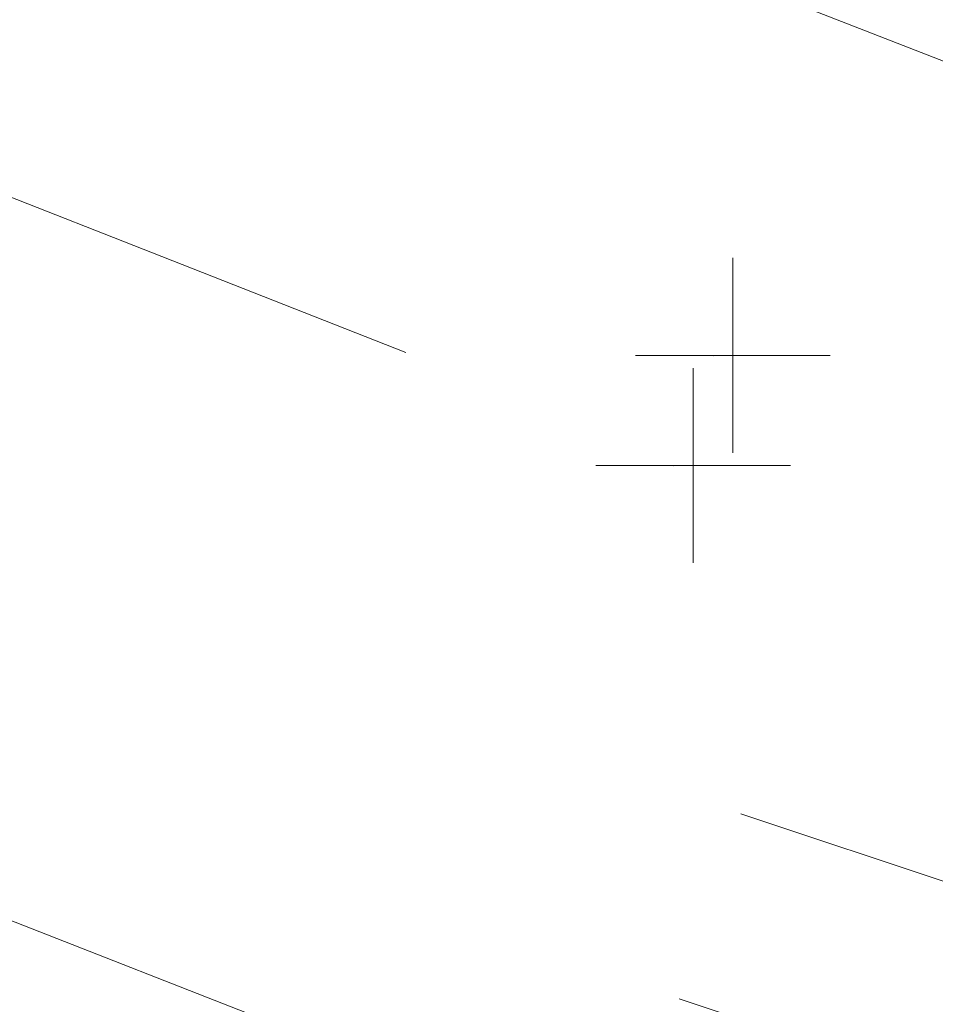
# Model space of a CAD drawing. Extents: x 413123 to 1465301, y 377724 to 504150.
# Tile 87 of 256: x 1463391.48 to 1463396.18, y 433205.37 to 433210.42. Entities that reach past the tile are written whole.
import ezdxf

# ---------------------------------------------------------------- set-up
doc = ezdxf.new("R2010")
doc.units = 0
doc.header["$MEASUREMENT"] = 0
for name, pattern in [('DGN Style 1', [8.732639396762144, 0.01453018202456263, -8.71810921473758]), ('DGN Style 3', [20.34225483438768, 14.53018202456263, -5.812072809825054]), ('DGN Style 5', [10.171127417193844, 4.35905460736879, -5.812072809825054]), ('gasex', [0]), ('ohcombex', [0])]:
    doc.linetypes.add(name, pattern=pattern)
for name, color, linetype, lineweight in [('DR_X_Storm_Sewer', 151, 'DGN Style 5', 0), ('PV_X_Curb', 120, 'DGN Style 1', 0), ('PV_X_EOP', 7, 'DGN Style 3', 0), ('UT_X_Gas', 40, 'gasex', 0), ('UT_X_Overhead_Combined', 30, 'ohcombex', 0)]:
    doc.layers.add(name, color=color, linetype=linetype, lineweight=lineweight)
doc.layers.add('SV_Observation (Construction)', color=97, linetype='DGN Style 1', lineweight=0, transparency=0.9)
doc.layers.add('SV_X_Shot_Marker (Construction)', color=40, linetype='Continuous', lineweight=0, transparency=0.5)

# ---------------------------------------------------------------- blocks, each defined once
blk = doc.blocks.new('SVPT_2806')
at = {"layer": 'SV_X_Shot_Marker (Construction)', "transparency": 33554495}
for p, q in [((0, 0.02500000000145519), (0, -0.02499999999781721)), ((-0.02499999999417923, 3.637978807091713e-12), (0.02500000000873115, 3.637978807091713e-12))]:
    blk.add_line(p, q, dxfattribs=at)
blk.add_point((0, 3.637978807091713e-12), dxfattribs=at)
blk = doc.blocks.new('SVPT_2807')
at = {"layer": 'SV_X_Shot_Marker (Construction)', "transparency": 33554495}
for p, q in [((0, 0.02500000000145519), (0, -0.02500000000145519)), ((-0.02499999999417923, 0), (0.02500000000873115, 0))]:
    blk.add_line(p, q, dxfattribs=at)
blk.add_point((0, 0), dxfattribs=at)

msp = doc.modelspace()

# ---------------------------------------------------------------- linework, layer by layer
at = {"layer": 'DR_X_Storm_Sewer'}
for p, q in [((1463418.622742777, 433198.5473154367, 571.8477647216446), (1463382.953915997, 433210.4140897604, 571.8477647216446)), ((1463418.307061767, 433197.5984500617, 571.8477647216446), (1463382.638234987, 433209.4652243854, 571.8477647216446))]:
    msp.add_line(p, q, dxfattribs=at)
at = {"layer": 'PV_X_Curb'}
for points, knots in [([(1463034.114341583, 433358.5354235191, 570.967442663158), (1463034.382762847, 433357.8525596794, 570.9829174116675), (1463034.902669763, 433356.6746703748, 570.9791408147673), (1463036.322057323, 433354.5205973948, 570.6849760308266), (1463037.748960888, 433352.2020754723, 570.6878951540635), (1463040.018756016, 433349.1857511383, 570.9427811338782), (1463042.639031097, 433346.7780487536, 570.7955674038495), (1463044.970687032, 433345.5933757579, 570.8824061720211), (1463045.921303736, 433345.2188641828, 570.878208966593), (1463051.106075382, 433343.1762354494, 570.8553169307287), (1463056.290847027, 433341.1336067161, 570.8324248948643), (1463061.475618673, 433339.0909779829, 570.809532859), (1463062.018547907, 433338.9041474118, 570.7725412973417), (1463062.561477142, 433338.7173168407, 570.7355497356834), (1463063.104406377, 433338.5304862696, 570.6985581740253), (1463069.657625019, 433335.9461940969, 570.7210719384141), (1463076.21084366, 433333.3619019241, 570.7435857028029), (1463082.764062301, 433330.7776097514, 570.7660994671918), (1463087.246478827, 433329.0023655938, 570.8028168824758), (1463091.728895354, 433327.2271214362, 570.8395342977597), (1463096.211311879, 433325.4518772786, 570.8762517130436), (1463096.878442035, 433325.1897515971, 570.9638925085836), (1463097.545572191, 433324.9276259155, 571.0515333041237), (1463098.212702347, 433324.6655002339, 571.1391740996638), (1463104.831686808, 433322.094946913, 571.1640382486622), (1463111.45067127, 433319.524393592, 571.1889023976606), (1463118.069655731, 433316.953840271, 571.2137665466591), (1463125.957183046, 433313.9138789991, 571.1851535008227), (1463133.844710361, 433310.8739177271, 571.1565404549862), (1463141.732237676, 433307.8339564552, 571.1279274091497), (1463145.767175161, 433306.241790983, 571.1313455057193), (1463149.802112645, 433304.6496255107, 571.134763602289), (1463153.83705013, 433303.0574600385, 571.1381816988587), (1463154.355066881, 433302.8054079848, 571.0924572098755), (1463154.873083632, 433302.5533559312, 571.0467327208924), (1463155.391100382, 433302.3013038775, 571.0010082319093), (1463159.740180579, 433300.5574304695, 571.007755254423), (1463164.089260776, 433298.8135570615, 571.0145022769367), (1463168.438340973, 433297.0696836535, 571.0212492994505), (1463173.76020955, 433294.9893866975, 571.0517121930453), (1463179.082078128, 433292.9090897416, 571.0821750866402), (1463184.403946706, 433290.8287927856, 571.1126379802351), (1463184.927832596, 433290.6024130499, 571.183469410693), (1463185.451718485, 433290.3760333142, 571.254300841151), (1463185.975604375, 433290.1496535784, 571.3251322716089), (1463193.283059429, 433287.4009373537, 571.3274320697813), (1463200.590514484, 433284.6522211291, 571.3297318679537), (1463207.897969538, 433281.9035049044, 571.3320316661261), (1463214.611583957, 433279.3049910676, 571.3660593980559), (1463221.325198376, 433276.7064772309, 571.4000871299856), (1463228.038812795, 433274.1079633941, 571.4341148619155), (1463234.876881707, 433271.4003319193, 571.5030017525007), (1463241.714950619, 433268.6927004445, 571.5718886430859), (1463248.553019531, 433265.9850689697, 571.6407755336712), (1463252.53367608, 433264.4224603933, 571.6987979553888), (1463256.514332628, 433262.8598518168, 571.7568203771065), (1463260.494989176, 433261.2972432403, 571.8148427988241), (1463261.18962272, 433261.0748617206, 571.7422662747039), (1463261.884256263, 433260.8524802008, 571.6696897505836), (1463262.578889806, 433260.6300986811, 571.5971132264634), (1463267.974277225, 433258.4984942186, 571.5913249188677), (1463273.369664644, 433256.3668897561, 571.5855366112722), (1463278.765052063, 433254.2352852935, 571.5797483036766), (1463284.039124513, 433252.1341649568, 571.626583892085), (1463289.313196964, 433250.0330446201, 571.6734194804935), (1463294.587269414, 433247.9319242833, 571.7202550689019), (1463295.147837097, 433247.7325865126, 571.8045569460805), (1463295.70840478, 433247.533248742, 571.8888588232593), (1463296.268972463, 433247.3339109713, 571.9731607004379), (1463303.262539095, 433244.6091737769, 572.0038664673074), (1463310.256105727, 433241.8844365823, 572.034572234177), (1463317.249672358, 433239.1596993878, 572.0652780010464), (1463324.8255847, 433236.206749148, 572.1003223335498), (1463332.401497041, 433233.2537989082, 572.1353666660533), (1463339.977409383, 433230.3008486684, 572.1704109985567), (1463346.624217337, 433227.6724527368, 572.1699621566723), (1463353.271025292, 433225.044056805, 572.1695133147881), (1463359.917833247, 433222.4156608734, 572.1690644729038), (1463363.666535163, 433220.9685334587, 572.1740861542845), (1463367.415237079, 433219.521406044, 572.1791078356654), (1463371.163938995, 433218.0742786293, 572.1841295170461), (1463371.754596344, 433217.8301906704, 572.1047293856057), (1463372.345253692, 433217.5861027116, 572.0253292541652), (1463372.935911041, 433217.3420147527, 571.9459291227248), (1463380.338603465, 433214.4611246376, 571.9041823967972), (1463387.741295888, 433211.5802345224, 571.8624356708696), (1463395.143988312, 433208.6993444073, 571.8206889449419), (1463403.121855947, 433205.5721027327, 571.8539167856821), (1463411.099723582, 433202.4448610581, 571.8871446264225), (1463419.077591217, 433199.3176193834, 571.9203724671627), (1463419.407565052, 433199.1647159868, 571.9396248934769), (1463419.737538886, 433199.0118125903, 571.9588773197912), (1463420.067512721, 433198.8589091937, 571.9781297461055)], [0, 0, 0, 0, 0.004163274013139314, 0.007301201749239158, 0.0146979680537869, 0.01957460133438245, 0.02877745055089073, 0.03448275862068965, 0.03448275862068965, 0.03448275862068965, 0.06896551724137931, 0.06896551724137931, 0.06896551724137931, 0.1034482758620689, 0.1034482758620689, 0.1034482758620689, 0.1379310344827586, 0.1379310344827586, 0.1379310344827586, 0.1724137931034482, 0.1724137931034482, 0.1724137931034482, 0.2068965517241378, 0.2068965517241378, 0.2068965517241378, 0.2413793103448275, 0.2413793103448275, 0.2413793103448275, 0.2758620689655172, 0.2758620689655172, 0.2758620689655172, 0.3103448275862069, 0.3103448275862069, 0.3103448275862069, 0.3448275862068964, 0.3448275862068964, 0.3448275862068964, 0.3793103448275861, 0.3793103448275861, 0.3793103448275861, 0.4137931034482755, 0.4137931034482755, 0.4137931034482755, 0.4482758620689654, 0.4482758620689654, 0.4482758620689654, 0.4827586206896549, 0.4827586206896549, 0.4827586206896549, 0.5172413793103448, 0.5172413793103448, 0.5172413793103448, 0.5517241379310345, 0.5517241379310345, 0.5517241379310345, 0.5862068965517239, 0.5862068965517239, 0.5862068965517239, 0.6206896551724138, 0.6206896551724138, 0.6206896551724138, 0.6551724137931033, 0.6551724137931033, 0.6551724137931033, 0.6896551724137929, 0.6896551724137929, 0.6896551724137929, 0.7241379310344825, 0.7241379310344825, 0.7241379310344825, 0.7586206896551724, 0.7586206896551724, 0.7586206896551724, 0.7931034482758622, 0.7931034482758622, 0.7931034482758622, 0.8275862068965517, 0.8275862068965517, 0.8275862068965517, 0.8620689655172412, 0.8620689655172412, 0.8620689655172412, 0.8965517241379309, 0.8965517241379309, 0.8965517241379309, 0.9310344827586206, 0.9310344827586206, 0.9310344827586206, 0.9655172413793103, 0.9655172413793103, 0.9655172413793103, 1, 1, 1, 1]), ([(1463694.730807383, 433042.1012902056, 573.2000085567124), (1463688.122071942, 433044.6665198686, 573.2117681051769), (1463681.5133365, 433047.2317495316, 573.2235276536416), (1463674.904601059, 433049.7969791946, 573.2352872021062), (1463669.906627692, 433051.7384291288, 573.2422034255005), (1463664.908654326, 433053.679879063, 573.249119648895), (1463659.910680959, 433055.6213289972, 573.2560358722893), (1463659.31440991, 433055.8530469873, 573.3282538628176), (1463658.718138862, 433056.0847649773, 573.400471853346), (1463658.121867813, 433056.3164829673, 573.4726898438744), (1463656.811811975, 433056.8455353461, 573.4691755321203), (1463655.501756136, 433057.3745877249, 573.4656612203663), (1463654.191700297, 433057.9036401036, 573.4621469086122), (1463647.078403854, 433060.7016199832, 573.4311409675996), (1463639.965107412, 433063.4995998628, 573.4001350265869), (1463632.851810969, 433066.2975797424, 573.3691290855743), (1463626.603526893, 433068.7760307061, 573.3262890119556), (1463620.355242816, 433071.25448167, 573.2834489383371), (1463614.10695874, 433073.7329326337, 573.2406088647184), (1463606.821724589, 433076.5483492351, 573.1778320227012), (1463599.536490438, 433079.3637658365, 573.1150551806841), (1463592.251256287, 433082.1791824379, 573.052278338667), (1463585.048675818, 433085.0513616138, 572.9767093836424), (1463577.846095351, 433087.9235407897, 572.901140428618), (1463570.643514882, 433090.7957199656, 572.8255714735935), (1463568.520856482, 433091.6009161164, 572.8136526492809), (1463566.398198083, 433092.4061122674, 572.8017338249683), (1463564.275539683, 433093.2113084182, 572.7898150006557), (1463563.658286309, 433093.4932407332, 572.723361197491), (1463563.041032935, 433093.7751730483, 572.6569073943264), (1463562.423779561, 433094.0571053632, 572.5904535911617), (1463557.897842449, 433095.8076798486, 572.5495712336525), (1463553.371905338, 433097.5582543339, 572.5086888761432), (1463548.845968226, 433099.3088288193, 572.4678065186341), (1463541.746736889, 433102.0973839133, 572.4116307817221), (1463534.647505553, 433104.8859390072, 572.3554550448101), (1463527.548274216, 433107.6744941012, 572.2992793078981), (1463527.099574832, 433107.8541490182, 572.3819727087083), (1463526.650875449, 433108.0338039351, 572.4646661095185), (1463526.202176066, 433108.2134588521, 572.5473595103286), (1463518.442801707, 433111.2934591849, 572.5872886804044), (1463510.683427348, 433114.3734595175, 572.6272178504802), (1463502.924052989, 433117.4534598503, 572.6671470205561), (1463495.101662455, 433120.5759616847, 572.6180249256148), (1463487.279271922, 433123.6984635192, 572.5689028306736), (1463479.456881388, 433126.8209653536, 572.5197807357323), (1463474.540841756, 433128.7396558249, 572.5305568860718), (1463469.624802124, 433130.6583462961, 572.5413330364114), (1463464.708762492, 433132.5770367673, 572.5521091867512), (1463464.15178183, 433132.7738995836, 572.4839343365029), (1463463.594801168, 433132.9707623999, 572.4157594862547), (1463463.037820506, 433133.1676252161, 572.3475846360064), (1463455.395093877, 433136.1460172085, 572.2965798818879), (1463447.752367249, 433139.1244092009, 572.2455751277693), (1463440.10964062, 433142.1028011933, 572.1945703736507), (1463439.463345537, 433142.3911085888, 572.2249332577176), (1463438.817050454, 433142.6794159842, 572.2552961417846), (1463438.170755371, 433142.9677233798, 572.2856590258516), (1463431.589276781, 433145.5431962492, 572.3185177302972), (1463425.007798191, 433148.1186691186, 572.351376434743), (1463418.4263196, 433150.6941419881, 572.3842351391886), (1463413.565512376, 433152.6091060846, 572.3506952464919), (1463408.704705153, 433154.5240701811, 572.3171553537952), (1463403.843897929, 433156.4390342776, 572.2836154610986), (1463402.295983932, 433157.0721267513, 572.2966227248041), (1463400.748069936, 433157.7052192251, 572.3096299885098), (1463399.20015594, 433158.3383116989, 572.3226372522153), (1463398.571326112, 433158.6030358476, 572.2531442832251), (1463397.942496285, 433158.8677599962, 572.1836513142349), (1463397.313666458, 433159.1324841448, 572.1141583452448), (1463389.499427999, 433162.1494767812, 572.1431257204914), (1463381.68518954, 433165.1664694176, 572.172093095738), (1463373.87095108, 433168.1834620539, 572.2010604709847), (1463373.202610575, 433168.4242856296, 572.2485422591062), (1463372.53427007, 433168.6651092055, 572.2960240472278), (1463371.865929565, 433168.9059327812, 572.3435058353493), (1463366.852918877, 433170.8940812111, 572.309207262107), (1463361.839908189, 433172.882229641, 572.2749086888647), (1463356.826897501, 433174.8703780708, 572.2406101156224), (1463350.263613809, 433177.4130764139, 572.2105829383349), (1463343.700330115, 433179.955774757, 572.1805557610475), (1463337.137046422, 433182.4984731, 572.1505285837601), (1463332.732110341, 433184.1753668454, 572.1399057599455), (1463328.327174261, 433185.8522605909, 572.129282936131), (1463323.922238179, 433187.5291543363, 572.1186601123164), (1463323.550514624, 433187.6736224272, 572.0672464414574), (1463323.17879107, 433187.8180905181, 572.0158327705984), (1463322.807067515, 433187.9625586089, 571.9644190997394), (1463314.242457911, 433191.4677850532, 571.9189611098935), (1463305.677848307, 433194.9730114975, 571.8735031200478), (1463297.113238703, 433198.4782379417, 571.8280451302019), (1463296.447798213, 433198.6498683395, 571.8729159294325), (1463295.782357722, 433198.8214987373, 571.917786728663), (1463295.116917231, 433198.9931291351, 571.9626575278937), (1463288.43623397, 433201.6173953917, 571.9595616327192), (1463281.755550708, 433204.2416616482, 571.9564657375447), (1463275.074867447, 433206.8659279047, 571.9533698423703), (1463270.698621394, 433208.5836220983, 571.955071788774), (1463266.322375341, 433210.3013162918, 571.9567737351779), (1463261.946129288, 433212.0190104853, 571.9584756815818), (1463261.255964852, 433212.2907585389, 571.8814296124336), (1463260.565800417, 433212.5625065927, 571.8043835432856), (1463259.875635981, 433212.8342546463, 571.7273374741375), (1463253.221984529, 433215.4661261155, 571.684237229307), (1463246.568333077, 433218.0979975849, 571.6411369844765), (1463239.914681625, 433220.7298690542, 571.5980367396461), (1463232.697418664, 433223.5591135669, 571.584901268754), (1463225.480155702, 433226.3883580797, 571.5717657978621), (1463218.262892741, 433229.2176025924, 571.5586303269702), (1463212.689928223, 433231.3845503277, 571.501804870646), (1463207.116963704, 433233.5514980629, 571.4449794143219), (1463201.543999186, 433235.7184457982, 571.3881539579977), (1463197.702392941, 433237.2969398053, 571.3824755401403), (1463193.860786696, 433238.8754338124, 571.376797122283), (1463190.01918045, 433240.4539278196, 571.3711187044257), (1463189.420555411, 433240.6641899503, 571.4587546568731), (1463188.821930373, 433240.874452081, 571.5463906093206), (1463188.223305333, 433241.0847142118, 571.6340265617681), (1463185.054584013, 433242.3131517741, 571.6250500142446), (1463181.885862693, 433243.5415893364, 571.6160734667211), (1463178.717141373, 433244.7700268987, 571.6070969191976), (1463171.181422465, 433247.7347391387, 571.5342143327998), (1463163.645703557, 433250.6994513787, 571.4613317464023), (1463156.10998465, 433253.6641636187, 571.3884491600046), (1463148.761307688, 433256.5197229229, 571.322577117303), (1463141.412630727, 433259.3752822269, 571.2567050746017), (1463134.063953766, 433262.2308415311, 571.1908330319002), (1463126.984343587, 433264.9936274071, 571.2120531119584), (1463119.904733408, 433267.756413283, 571.2332731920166), (1463112.82512323, 433270.519199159, 571.2544932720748), (1463106.948373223, 433272.8554993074, 571.272380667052), (1463101.071623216, 433275.1917994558, 571.290268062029), (1463095.19487321, 433277.5280996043, 571.3081554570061), (1463087.382378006, 433280.5556578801, 571.2445784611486), (1463079.569882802, 433283.583216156, 571.1810014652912), (1463071.757387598, 433286.6107744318, 571.1174244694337), (1463067.011834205, 433288.4980060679, 571.0790224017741), (1463062.266280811, 433290.385237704, 571.0406203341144), (1463057.520727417, 433292.27246934, 571.0022182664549), (1463052.596696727, 433294.1302708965, 570.9741905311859), (1463047.672666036, 433295.988072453, 570.946162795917), (1463042.748635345, 433297.8458740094, 570.9181350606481), (1463040.996474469, 433298.028892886, 570.6600759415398), (1463037.884741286, 433298.0614564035, 570.3732611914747), (1463033.533792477, 433297.4811137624, 570.213053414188), (1463028.578927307, 433295.8351240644, 570.8846791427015), (1463025.750437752, 433293.3300609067, 570.5443428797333), (1463024.222435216, 433291.00068514, 570.5092220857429), (1463023.412434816, 433289.7658735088, 570.490604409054), (1463022.602434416, 433288.5310618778, 570.4719867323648), (1463021.792434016, 433287.2962502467, 570.4533690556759), (1463021.001432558, 433285.3732457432, 570.5012869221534), (1463020.2104311, 433283.4502412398, 570.549204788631), (1463019.419429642, 433281.5272367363, 570.5971226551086), (1463018.531487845, 433279.3825151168, 570.6481372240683), (1463017.643546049, 433277.2377934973, 570.6991517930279), (1463016.755604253, 433275.0930718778, 570.7501663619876), (1463014.741467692, 433270.0950215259, 570.9656913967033), (1463012.727331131, 433265.096971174, 571.181216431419), (1463010.71319457, 433260.0989208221, 571.3967414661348)], [0, 0, 0, 0, 0.01923076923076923, 0.01923076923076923, 0.01923076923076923, 0.03846153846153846, 0.03846153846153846, 0.03846153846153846, 0.05769230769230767, 0.05769230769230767, 0.05769230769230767, 0.07692307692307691, 0.07692307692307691, 0.07692307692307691, 0.09615384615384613, 0.09615384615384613, 0.09615384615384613, 0.1153846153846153, 0.1153846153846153, 0.1153846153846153, 0.1346153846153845, 0.1346153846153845, 0.1346153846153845, 0.1538461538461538, 0.1538461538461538, 0.1538461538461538, 0.1730769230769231, 0.1730769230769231, 0.1730769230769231, 0.1923076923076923, 0.1923076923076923, 0.1923076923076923, 0.2115384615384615, 0.2115384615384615, 0.2115384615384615, 0.2307692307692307, 0.2307692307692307, 0.2307692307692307, 0.25, 0.25, 0.25, 0.269230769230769, 0.269230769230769, 0.269230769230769, 0.2884615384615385, 0.2884615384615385, 0.2884615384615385, 0.3076923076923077, 0.3076923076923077, 0.3076923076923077, 0.3269230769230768, 0.3269230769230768, 0.3269230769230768, 0.3461538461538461, 0.3461538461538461, 0.3461538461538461, 0.3653846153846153, 0.3653846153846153, 0.3653846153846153, 0.3846153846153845, 0.3846153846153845, 0.3846153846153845, 0.4038461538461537, 0.4038461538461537, 0.4038461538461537, 0.423076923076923, 0.423076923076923, 0.423076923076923, 0.4423076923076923, 0.4423076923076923, 0.4423076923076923, 0.4615384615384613, 0.4615384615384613, 0.4615384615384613, 0.4807692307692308, 0.4807692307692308, 0.4807692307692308, 0.5, 0.5, 0.5, 0.5192307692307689, 0.5192307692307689, 0.5192307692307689, 0.538461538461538, 0.538461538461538, 0.538461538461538, 0.5576923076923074, 0.5576923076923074, 0.5576923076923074, 0.576923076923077, 0.576923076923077, 0.576923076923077, 0.5961538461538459, 0.5961538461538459, 0.5961538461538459, 0.6153846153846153, 0.6153846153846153, 0.6153846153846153, 0.6346153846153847, 0.6346153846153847, 0.6346153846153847, 0.6538461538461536, 0.6538461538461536, 0.6538461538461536, 0.673076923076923, 0.673076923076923, 0.673076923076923, 0.6923076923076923, 0.6923076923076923, 0.6923076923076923, 0.7115384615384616, 0.7115384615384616, 0.7115384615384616, 0.7307692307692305, 0.7307692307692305, 0.7307692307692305, 0.7499999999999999, 0.7499999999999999, 0.7499999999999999, 0.7692307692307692, 0.7692307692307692, 0.7692307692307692, 0.7884615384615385, 0.7884615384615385, 0.7884615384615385, 0.8076923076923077, 0.8076923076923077, 0.8076923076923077, 0.826923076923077, 0.826923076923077, 0.826923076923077, 0.846153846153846, 0.846153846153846, 0.846153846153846, 0.8653846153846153, 0.8653846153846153, 0.8653846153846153, 0.8846153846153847, 0.8846153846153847, 0.8846153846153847, 0.9038461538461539, 0.9038461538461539, 0.9038461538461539, 0.9087225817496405, 0.9125585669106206, 0.9159702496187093, 0.9230769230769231, 0.9230769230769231, 0.9230769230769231, 0.9423076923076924, 0.9423076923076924, 0.9423076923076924, 0.9615384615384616, 0.9615384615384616, 0.9615384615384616, 0.9807692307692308, 0.9807692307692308, 0.9807692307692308, 1, 1, 1, 1])]:
    msp.add_open_spline(points, degree=3, knots=knots, dxfattribs=at)
at = {"layer": 'PV_X_EOP'}
for points, knots in [([(1463033.539703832, 433358.668730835, 570.9312826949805), (1463033.78085339, 433357.7791180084, 570.9319642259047), (1463034.311810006, 433356.414696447, 570.9129230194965), (1463035.936664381, 433354.210215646, 570.7574772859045), (1463037.392149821, 433351.9520015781, 570.7191112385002), (1463039.598433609, 433348.7987445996, 570.7996873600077), (1463042.441302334, 433346.5539274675, 570.6747714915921), (1463044.712350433, 433345.0075174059, 570.6881225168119), (1463045.691659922, 433344.6760572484, 570.6008205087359), (1463046.330306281, 433344.4598990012, 570.5438874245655), (1463046.96895264, 433344.243740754, 570.486954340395), (1463047.607598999, 433344.0275825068, 570.4300212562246), (1463047.46569072, 433343.5095853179, 570.4737916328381), (1463047.32378244, 433342.9915881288, 570.5175620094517), (1463047.181874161, 433342.4735909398, 570.5613323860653), (1463047.962688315, 433342.1715041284, 570.5523071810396), (1463048.74350247, 433341.8694173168, 570.5432819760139), (1463049.524316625, 433341.5673305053, 570.5342567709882), (1463049.723445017, 433342.0454324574, 570.5031497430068), (1463049.92257341, 433342.5235344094, 570.4720427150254), (1463050.121701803, 433343.0016363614, 570.4409356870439), (1463054.363252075, 433341.3299102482, 570.4898514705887), (1463058.604802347, 433339.658184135, 570.5387672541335), (1463062.84635262, 433337.9864580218, 570.5876830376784), (1463069.380437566, 433335.4247592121, 570.6248076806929), (1463075.914522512, 433332.8630604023, 570.6619323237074), (1463082.448607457, 433330.3013615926, 570.699056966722), (1463087.637972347, 433328.22388055, 570.7205322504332), (1463092.827337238, 433326.1463995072, 570.7420075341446), (1463098.016702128, 433324.0689184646, 570.7634828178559), (1463104.657268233, 433321.5116641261, 570.769767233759), (1463111.297834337, 433318.9544097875, 570.7760516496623), (1463117.938400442, 433316.3971554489, 570.7823360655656), (1463125.924840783, 433313.2674390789, 570.73748834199), (1463133.911281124, 433310.1377227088, 570.6926406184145), (1463141.897721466, 433307.0080063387, 570.647792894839), (1463141.717745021, 433306.5125578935, 570.6799613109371), (1463141.537768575, 433306.0171094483, 570.7121297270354), (1463141.35779213, 433305.5216610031, 570.7442981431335), (1463142.229950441, 433305.2201381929, 570.7485050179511), (1463143.102108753, 433304.9186153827, 570.7527118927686), (1463143.974267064, 433304.6170925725, 570.7569187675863), (1463144.185348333, 433305.0788176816, 570.735481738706), (1463144.396429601, 433305.5405427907, 570.7140447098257), (1463144.607510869, 433306.0022678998, 570.6926076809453), (1463147.58473388, 433304.8543661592, 570.7341019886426), (1463150.56195689, 433303.7064644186, 570.7755962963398), (1463153.539179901, 433302.558562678, 570.817090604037), (1463158.44037952, 433300.5705139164, 570.826934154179), (1463163.341579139, 433298.5824651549, 570.8367777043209), (1463168.242778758, 433296.5944163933, 570.8466212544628), (1463174.091388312, 433294.2251577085, 570.8787504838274), (1463179.939997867, 433291.8558990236, 570.9108797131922), (1463185.788607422, 433289.4866403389, 570.9430089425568), (1463193.090936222, 433286.8080451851, 571.0096381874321), (1463200.393265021, 433284.1294500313, 571.0762674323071), (1463207.695593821, 433281.4508548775, 571.1428966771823), (1463214.34865388, 433278.828976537, 571.1804566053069), (1463221.001713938, 433276.2070981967, 571.2180165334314), (1463227.654773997, 433273.5852198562, 571.2555764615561), (1463234.593717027, 433270.8614597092, 571.311327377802), (1463241.532660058, 433268.1376995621, 571.3670782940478), (1463248.471603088, 433265.413939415, 571.4228292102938), (1463251.006317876, 433264.4249023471, 571.4376305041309), (1463253.541032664, 433263.4358652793, 571.452431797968), (1463256.075747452, 433262.4468282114, 571.4672330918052), (1463255.94008792, 433261.9072334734, 571.4705339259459), (1463255.804428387, 433261.3676387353, 571.4738347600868), (1463255.668768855, 433260.8280439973, 571.4771355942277), (1463256.445551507, 433260.5848901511, 571.4871075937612), (1463257.222334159, 433260.3417363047, 571.4970795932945), (1463257.999116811, 433260.0985824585, 571.507051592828), (1463258.226294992, 433260.5106164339, 571.4958264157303), (1463258.453473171, 433260.9226504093, 571.4846012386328), (1463258.680651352, 433261.3346843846, 571.4733760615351), (1463259.925804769, 433260.8493021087, 571.4829525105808), (1463261.170958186, 433260.3639198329, 571.4925289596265), (1463262.416111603, 433259.878537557, 571.5021054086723), (1463267.791649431, 433257.7869022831, 571.5241727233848), (1463273.167187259, 433255.6952670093, 571.5462400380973), (1463278.542725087, 433253.6036317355, 571.5683073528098), (1463284.352399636, 433251.3217999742, 571.5814787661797), (1463290.162074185, 433249.039968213, 571.5946501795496), (1463295.971748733, 433246.7581364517, 571.6078215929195), (1463302.949122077, 433244.0521724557, 571.6351321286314), (1463309.926495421, 433241.3462084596, 571.6624426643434), (1463316.903868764, 433238.6402444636, 571.6897532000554), (1463324.563747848, 433235.6405621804, 571.7285381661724), (1463332.223626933, 433232.6408798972, 571.7673231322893), (1463339.883506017, 433229.641197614, 571.8061080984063), (1463346.449952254, 433227.0690864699, 571.8205958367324), (1463353.01639849, 433224.4969753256, 571.8350835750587), (1463359.582844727, 433221.9248641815, 571.8495713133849), (1463363.961849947, 433220.2403229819, 571.8408310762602), (1463368.340855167, 433218.5557817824, 571.8320908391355), (1463372.719860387, 433216.8712405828, 571.8233506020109), (1463380.126525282, 433213.9587859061, 571.7905530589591), (1463387.533190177, 433211.0463312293, 571.7577555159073), (1463394.939855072, 433208.1338765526, 571.7249579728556), (1463402.425974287, 433205.1637758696, 571.7534560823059), (1463409.912093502, 433202.1936751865, 571.7819541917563), (1463417.398212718, 433199.2235745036, 571.8104523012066), (1463417.229394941, 433198.7682275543, 571.8194733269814), (1463417.060577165, 433198.3128806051, 571.8284943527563), (1463416.891759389, 433197.8575336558, 571.8375153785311), (1463417.692446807, 433197.4966240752, 571.8487103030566), (1463418.493134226, 433197.1357144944, 571.859905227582), (1463419.293821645, 433196.7748049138, 571.8711001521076), (1463419.475032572, 433197.247288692, 571.8477905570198), (1463419.6562435, 433197.7197724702, 571.8244809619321), (1463419.837454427, 433198.1922562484, 571.8011713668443), (1463419.83781155, 433198.2226624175, 571.7953862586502), (1463419.838168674, 433198.2530685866, 571.789601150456), (1463419.838525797, 433198.2834747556, 571.7838160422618)], [0, 0, 0, 0, 0.003968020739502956, 0.006425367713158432, 0.01199892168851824, 0.01581541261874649, 0.02326256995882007, 0.02777777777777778, 0.02777777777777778, 0.02777777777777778, 0.05555555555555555, 0.05555555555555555, 0.05555555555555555, 0.08333333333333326, 0.08333333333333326, 0.08333333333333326, 0.1111111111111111, 0.1111111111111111, 0.1111111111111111, 0.1388888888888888, 0.1388888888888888, 0.1388888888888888, 0.1666666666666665, 0.1666666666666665, 0.1666666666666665, 0.1944444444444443, 0.1944444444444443, 0.1944444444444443, 0.2222222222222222, 0.2222222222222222, 0.2222222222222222, 0.25, 0.25, 0.25, 0.2777777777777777, 0.2777777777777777, 0.2777777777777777, 0.3055555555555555, 0.3055555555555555, 0.3055555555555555, 0.333333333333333, 0.333333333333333, 0.333333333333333, 0.3611111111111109, 0.3611111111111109, 0.3611111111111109, 0.3888888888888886, 0.3888888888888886, 0.3888888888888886, 0.4166666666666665, 0.4166666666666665, 0.4166666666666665, 0.4444444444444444, 0.4444444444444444, 0.4444444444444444, 0.472222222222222, 0.472222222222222, 0.472222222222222, 0.5, 0.5, 0.5, 0.5277777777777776, 0.5277777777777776, 0.5277777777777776, 0.5555555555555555, 0.5555555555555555, 0.5555555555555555, 0.5833333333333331, 0.5833333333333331, 0.5833333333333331, 0.6111111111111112, 0.6111111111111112, 0.6111111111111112, 0.638888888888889, 0.638888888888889, 0.638888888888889, 0.6666666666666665, 0.6666666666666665, 0.6666666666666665, 0.6944444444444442, 0.6944444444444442, 0.6944444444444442, 0.722222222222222, 0.722222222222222, 0.722222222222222, 0.7499999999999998, 0.7499999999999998, 0.7499999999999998, 0.7777777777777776, 0.7777777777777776, 0.7777777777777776, 0.8055555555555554, 0.8055555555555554, 0.8055555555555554, 0.8333333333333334, 0.8333333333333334, 0.8333333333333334, 0.861111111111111, 0.861111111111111, 0.861111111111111, 0.8888888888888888, 0.8888888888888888, 0.8888888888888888, 0.9166666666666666, 0.9166666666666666, 0.9166666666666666, 0.9444444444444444, 0.9444444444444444, 0.9444444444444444, 0.9722222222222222, 0.9722222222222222, 0.9722222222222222, 1, 1, 1, 1]), ([(1463695.37345491, 433042.3269481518, 573.2056029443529), (1463695.118355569, 433042.4173281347, 573.1929567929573), (1463694.863256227, 433042.5077081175, 573.1803106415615), (1463694.608156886, 433042.5980881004, 573.1676644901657), (1463688.127196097, 433045.133574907, 573.1638691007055), (1463681.646235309, 433047.6690617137, 573.1600737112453), (1463675.165274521, 433050.2045485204, 573.1562783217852), (1463668.255959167, 433052.9440202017, 573.1540820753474), (1463661.346643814, 433055.6834918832, 573.1518858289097), (1463654.437328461, 433058.4229635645, 573.149689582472), (1463647.338400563, 433061.2071824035, 573.1301154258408), (1463640.239472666, 433063.9914012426, 573.1105412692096), (1463633.140544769, 433066.7756200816, 573.0909671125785), (1463626.823799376, 433069.2202639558, 573.0453158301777), (1463620.507053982, 433071.6649078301, 572.999664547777), (1463614.190308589, 433074.1095517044, 572.9540132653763), (1463606.930945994, 433076.9629614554, 572.8967218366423), (1463599.671583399, 433079.8163712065, 572.8394304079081), (1463592.412220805, 433082.6697809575, 572.7821389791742), (1463585.208613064, 433085.5359198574, 572.7224006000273), (1463578.005005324, 433088.4020587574, 572.6626622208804), (1463570.801397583, 433091.2681976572, 572.6029238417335), (1463563.539543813, 433094.1288766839, 572.5195568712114), (1463556.277690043, 433096.9895557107, 572.4361899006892), (1463549.015836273, 433099.8502347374, 572.3528229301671), (1463541.464235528, 433102.896740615, 572.3143753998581), (1463533.912634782, 433105.9432464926, 572.2759278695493), (1463526.361034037, 433108.9897523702, 572.2374803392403), (1463524.510466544, 433109.6486739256, 572.222419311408), (1463522.659899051, 433110.307595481, 572.2073582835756), (1463520.809331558, 433110.9665170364, 572.1922972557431), (1463520.996148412, 433111.478044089, 572.2051758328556), (1463521.182965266, 433111.9895711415, 572.2180544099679), (1463521.36978212, 433112.5010981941, 572.2309329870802), (1463520.520611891, 433112.8412018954, 572.2365752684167), (1463519.671441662, 433113.1813055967, 572.2422175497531), (1463518.822271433, 433113.5214092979, 572.2478598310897), (1463518.644435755, 433113.0349413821, 572.2388127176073), (1463518.466600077, 433112.5484734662, 572.229765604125), (1463518.288764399, 433112.0620055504, 572.2207184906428), (1463514.835464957, 433113.4033588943, 572.2367800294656), (1463511.382165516, 433114.7447122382, 572.2528415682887), (1463507.928866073, 433116.0860655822, 572.2689031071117), (1463493.594865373, 433121.7420238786, 572.2482959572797), (1463479.260864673, 433127.3979821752, 572.2276888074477), (1463464.926863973, 433133.0539404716, 572.2070816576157), (1463449.455525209, 433139.0728186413, 572.1640707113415), (1463433.984186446, 433145.0916968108, 572.1210597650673), (1463418.512847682, 433151.1105749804, 572.0780488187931), (1463413.328996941, 433153.1553309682, 572.0135393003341), (1463408.145146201, 433155.200086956, 571.9490297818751), (1463402.961295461, 433157.2448429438, 571.8845202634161), (1463403.132465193, 433157.7716799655, 571.9190447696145), (1463403.303634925, 433158.2985169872, 571.953569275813), (1463403.474804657, 433158.825354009, 571.9880937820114), (1463402.600267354, 433159.1613721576, 571.9863420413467), (1463401.725730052, 433159.4973903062, 571.984590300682), (1463400.851192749, 433159.8334084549, 571.9828385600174), (1463400.653049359, 433159.3552482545, 571.9439093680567), (1463400.454905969, 433158.8770880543, 571.9049801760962), (1463400.256762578, 433158.3989278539, 571.8660509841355), (1463399.322085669, 433158.774478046, 571.9116587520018), (1463398.387408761, 433159.150028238, 571.9572665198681), (1463397.452731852, 433159.5255784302, 572.0028742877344), (1463389.04126259, 433162.8168634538, 571.9920574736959), (1463380.629793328, 433166.1081484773, 571.9812406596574), (1463372.218324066, 433169.3994335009, 571.9704238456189), (1463367.156032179, 433171.3851717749, 571.9528553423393), (1463362.093740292, 433173.370910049, 571.9352868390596), (1463357.031448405, 433175.3566483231, 571.91771833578), (1463350.485608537, 433177.9162151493, 571.9032139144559), (1463343.93976867, 433180.4757819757, 571.8887094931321), (1463337.393928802, 433183.0353488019, 571.8742050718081), (1463332.955818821, 433184.7683232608, 571.8612483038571), (1463328.517708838, 433186.5012977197, 571.8482915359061), (1463324.079598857, 433188.2342721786, 571.835334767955), (1463307.834725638, 433194.592922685, 571.7755947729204), (1463291.58985242, 433200.9515731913, 571.7158547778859), (1463275.344979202, 433207.3102236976, 571.6561147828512), (1463270.255842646, 433209.3105723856, 571.6395679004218), (1463265.16670609, 433211.3109210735, 571.6230210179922), (1463260.077569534, 433213.3112697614, 571.6064741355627), (1463253.452444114, 433215.9179517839, 571.5595870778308), (1463246.827318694, 433218.5246338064, 571.5127000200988), (1463240.202193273, 433221.1313158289, 571.4658129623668), (1463232.962477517, 433223.9732301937, 571.4532933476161), (1463225.722761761, 433226.8151445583, 571.4407737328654), (1463218.483046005, 433229.6570589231, 571.4282541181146), (1463212.90690448, 433231.8646312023, 571.4088467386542), (1463207.330762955, 433234.0722034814, 571.3894393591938), (1463201.754621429, 433236.2797757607, 571.3700319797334), (1463194.142429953, 433239.2572758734, 571.3409586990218), (1463186.530238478, 433242.2347759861, 571.3118854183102), (1463178.918047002, 433245.2122760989, 571.2828121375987), (1463169.428496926, 433248.9128530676, 571.1919051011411), (1463159.93894685, 433252.6134300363, 571.1009980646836), (1463150.449396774, 433256.314007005, 571.0100910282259), (1463145.077359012, 433258.4557943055, 570.9673048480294), (1463139.70532125, 433260.5975816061, 570.9245186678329), (1463134.333283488, 433262.7393689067, 570.8817324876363), (1463132.297653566, 433263.5246301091, 570.8037126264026), (1463130.262023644, 433264.3098913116, 570.7256927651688), (1463128.226393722, 433265.0951525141, 570.6476729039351), (1463128.413443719, 433265.4813551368, 570.6980714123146), (1463128.600493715, 433265.8675577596, 570.748469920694), (1463128.787543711, 433266.2537603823, 570.7988684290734), (1463127.919822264, 433266.676285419, 570.7925938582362), (1463127.052100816, 433267.0988104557, 570.786319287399), (1463126.184379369, 433267.5213354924, 570.7800447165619), (1463126.004706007, 433267.0870623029, 570.7088488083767), (1463125.825032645, 433266.6527891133, 570.6376529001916), (1463125.645359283, 433266.2185159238, 570.5664569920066), (1463121.458270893, 433267.8591123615, 570.6667666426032), (1463117.271182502, 433269.4997087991, 570.7670762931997), (1463113.084094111, 433271.1403052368, 570.8673859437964), (1463107.189564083, 433273.4271367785, 570.8747985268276), (1463101.295034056, 433275.7139683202, 570.8822111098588), (1463095.400504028, 433278.0007998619, 570.88962369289), (1463087.576983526, 433281.0591137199, 570.8606773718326), (1463079.753463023, 433284.117427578, 570.8317310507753), (1463071.92994252, 433287.175741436, 570.8027847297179), (1463067.216062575, 433289.0371870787, 570.7609532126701), (1463062.502182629, 433290.8986327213, 570.7191216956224), (1463057.788302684, 433292.7600783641, 570.6772901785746), (1463055.438489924, 433293.6549933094, 570.597871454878), (1463053.088677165, 433294.5499082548, 570.5184527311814), (1463050.738864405, 433295.4448232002, 570.4390340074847), (1463050.919405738, 433295.974786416, 570.493206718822), (1463051.099947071, 433296.5047496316, 570.547379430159), (1463051.280488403, 433297.0347128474, 570.6015521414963), (1463050.479713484, 433297.3478403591, 570.5996470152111), (1463049.678938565, 433297.660967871, 570.5977418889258), (1463048.878163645, 433297.9740953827, 570.5958367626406), (1463048.616684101, 433297.4827268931, 570.554312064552), (1463048.355204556, 433296.9913584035, 570.5127873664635), (1463048.093725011, 433296.499989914, 570.471262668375), (1463046.16244202, 433297.1796919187, 570.4532430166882), (1463044.231159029, 433297.8593939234, 570.4352233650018), (1463042.299876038, 433298.5390959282, 570.4172037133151), (1463040.683227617, 433298.6270722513, 570.3881765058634), (1463037.665619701, 433298.5647521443, 570.3323767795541), (1463033.387011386, 433297.9238663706, 570.2772123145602), (1463028.240821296, 433296.3164198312, 570.1397972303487), (1463025.314393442, 433293.7317706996, 570.0019896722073), (1463023.773730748, 433291.3674614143, 569.9858104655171), (1463022.862373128, 433289.9688870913, 569.9762398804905), (1463021.951015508, 433288.5703127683, 569.966669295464), (1463021.039657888, 433287.1717384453, 569.9570987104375)], [0, 0, 0, 0, 0.02083333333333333, 0.02083333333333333, 0.02083333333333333, 0.04166666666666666, 0.04166666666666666, 0.04166666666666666, 0.06249999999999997, 0.06249999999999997, 0.06249999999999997, 0.08333333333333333, 0.08333333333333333, 0.08333333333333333, 0.1041666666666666, 0.1041666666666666, 0.1041666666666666, 0.1249999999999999, 0.1249999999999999, 0.1249999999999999, 0.1458333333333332, 0.1458333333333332, 0.1458333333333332, 0.1666666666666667, 0.1666666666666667, 0.1666666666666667, 0.1875, 0.1875, 0.1875, 0.2083333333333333, 0.2083333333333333, 0.2083333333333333, 0.2291666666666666, 0.2291666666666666, 0.2291666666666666, 0.2499999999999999, 0.2499999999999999, 0.2499999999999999, 0.2708333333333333, 0.2708333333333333, 0.2708333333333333, 0.2916666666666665, 0.2916666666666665, 0.2916666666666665, 0.3125, 0.3125, 0.3125, 0.3333333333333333, 0.3333333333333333, 0.3333333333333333, 0.3541666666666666, 0.3541666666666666, 0.3541666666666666, 0.375, 0.375, 0.375, 0.3958333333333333, 0.3958333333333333, 0.3958333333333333, 0.4166666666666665, 0.4166666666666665, 0.4166666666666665, 0.4374999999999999, 0.4374999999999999, 0.4374999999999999, 0.4583333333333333, 0.4583333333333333, 0.4583333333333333, 0.4791666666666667, 0.4791666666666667, 0.4791666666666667, 0.4999999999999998, 0.4999999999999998, 0.4999999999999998, 0.5208333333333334, 0.5208333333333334, 0.5208333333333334, 0.5416666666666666, 0.5416666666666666, 0.5416666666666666, 0.5624999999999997, 0.5624999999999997, 0.5624999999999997, 0.5833333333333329, 0.5833333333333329, 0.5833333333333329, 0.6041666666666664, 0.6041666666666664, 0.6041666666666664, 0.625, 0.625, 0.625, 0.6458333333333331, 0.6458333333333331, 0.6458333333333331, 0.6666666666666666, 0.6666666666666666, 0.6666666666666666, 0.6875, 0.6875, 0.6875, 0.7083333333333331, 0.7083333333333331, 0.7083333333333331, 0.7291666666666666, 0.7291666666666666, 0.7291666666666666, 0.75, 0.75, 0.75, 0.7708333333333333, 0.7708333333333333, 0.7708333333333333, 0.7916666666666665, 0.7916666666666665, 0.7916666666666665, 0.8125, 0.8125, 0.8125, 0.8333333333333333, 0.8333333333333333, 0.8333333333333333, 0.8541666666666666, 0.8541666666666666, 0.8541666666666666, 0.875, 0.875, 0.875, 0.8958333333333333, 0.8958333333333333, 0.8958333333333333, 0.9166666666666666, 0.9166666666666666, 0.9166666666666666, 0.9375, 0.9375, 0.9375, 0.9583333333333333, 0.9583333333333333, 0.9583333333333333, 0.9631710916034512, 0.9674286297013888, 0.9713421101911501, 0.9791666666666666, 0.9791666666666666, 0.9791666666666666, 1, 1, 1, 1])]:
    msp.add_open_spline(points, degree=3, knots=knots, dxfattribs=at)
at = {"layer": 'SV_Observation (Construction)', "transparency": 33554434}
for p in [(1463416.428195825, 433208.7555498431, 572.4732079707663), (1463416.399606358, 433208.7440489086, 572.4708800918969), (1463395.143988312, 433208.6993444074, 571.8206889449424), (1463394.93985507, 433208.1338765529, 571.7249579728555)]:
    msp.add_line(p, (1463260.25624, 433205.5898700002, 572.09), dxfattribs=at)
at = {"layer": 'UT_X_Gas'}
msp.add_line((1462243.224665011, 433654.81415237), (1464219.175898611, 432882.1034091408, 589.4131942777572), dxfattribs=at)
at = {"layer": 'UT_X_Overhead_Combined'}
msp.add_polyline3d([(1462990.38507369, 433369.628645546, 571.0526187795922), (1463255.186413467, 433265.8240230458, 571.73418022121), (1463362.267654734, 433223.4763111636, 572.369044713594), (1463435.499833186, 433194.8649306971, 571.9370361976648), (1463543.656057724, 433152.3772139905, 572.5674714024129), (1463702.877734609, 433088.5310711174, 573.2220675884), (1463820.171434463, 433043.2550427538, 574.3062611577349), (1463908.735102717, 433008.0131259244, 574.8531590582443), (1464061.407616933, 432948.4456613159, 574.8665652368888), (1464151.027810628, 432914.3457243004, 574.8935788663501), (1464203.96515922, 432940.5311673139, 574.9354512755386)], dxfattribs=at)

# ---------------------------------------------------------------- block references
at = {"layer": 'SV_X_Shot_Marker (Construction)', "transparency": 33554495, "xscale": 20, "yscale": 20, "zscale": 20}
for name, p in [('SVPT_2806', (1463395.143988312, 433208.6993444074, 571.8206889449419)), ('SVPT_2807', (1463394.939855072, 433208.1338765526, 571.7249579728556))]:
    msp.add_blockref(name, p, dxfattribs=at)

doc.saveas('drawing.dxf')
